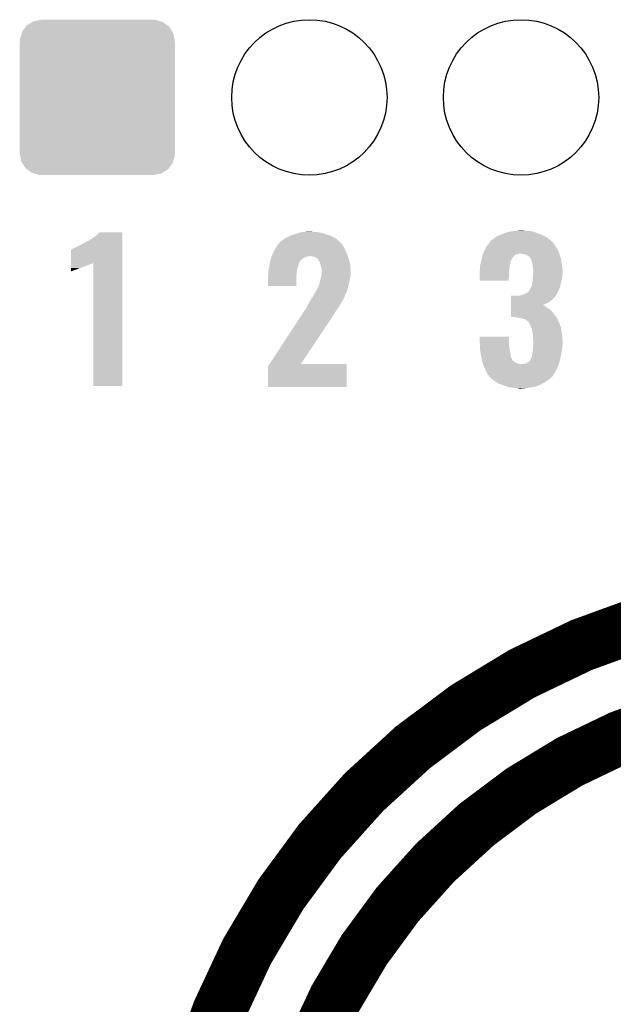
# Model space of a CAD drawing. Extents: x -0.05 to 0.95, y -0.15 to 2.1.
# Tile 14 of 38: x 0.22 to 0.39, y 0.66 to 0.94. Entities that reach past the tile are written whole.
import ezdxf

# ---------------------------------------------------------------- set-up
doc = ezdxf.new("R2010")
doc.units = 0
doc.layers.get('0').update_dxf_attribs({"linetype": 'CONTINUOUS'})
doc.layers.add('PAC1811_CLICK_V100A_GTO', color=14, linetype='CONTINUOUS')
doc.layers.add('PAC1811_CLICK_V100A_GTS', color=12, linetype='CONTINUOUS')

# ---------------------------------------------------------------- blocks, each defined once
blk = doc.blocks.new('ROUND_23')
blk.add_circle((0, 0), 0.02165)
blk = doc.blocks.new('CUSTOM_56')
for points in [[(-0.0209969, 0.0182956), (-0.0199477, 0.0197035), (0.020918, 0.0182956), (0.0200311, 0.0197035)], [(-0.0199477, 0.0197035), (-0.0197043, 0.0200302), (0.0200311, 0.0197035), (0.0195924, 0.0200302)], [(-0.0197043, 0.0200302), (-0.0181702, 0.0209954), (0.0195924, 0.0200302), (0.0182958, 0.0209954)], [(-0.0181702, 0.0209954), (-0.0178732, 0.0211823), (0.0182958, 0.0209954), (0.0176239, 0.0211823)], [(-0.0178732, 0.0211823), (-0.0158629, 0.021575), (0.0176239, 0.0211823), (0.0162116, 0.021575)], [(-0.0158629, 0.021575), (-0.01575, 0.021597), (0.0162116, 0.021575), (0.01575, 0.021597)], [(-0.01575, 0.021597), (-0.01575, 0.02165), (0.01575, 0.021597), (0.01575, 0.02165)], [(-0.0215775, 0.0162116), (-0.0211147, 0.017873), (0.0215094, 0.0162116), (0.0211841, 0.017873)], [(-0.0211147, 0.017873), (-0.0209969, 0.0182956), (0.0211841, 0.017873), (0.020918, 0.0182956)], [(-0.02165, -0.01575), (-0.02165, 0.01575), (0.02165, -0.01575), (0.02165, 0.01575)], [(-0.0215998, 0.01575), (-0.0215775, 0.0162116), (0.0215998, 0.01575), (0.0215094, 0.0162116)], [(-0.0215094, -0.0162116), (-0.0215998, -0.01575), (0.0215775, -0.0162116), (0.0215998, -0.01575)], [(-0.0211841, -0.017873), (-0.0215094, -0.0162116), (0.0211146, -0.017873), (0.0215775, -0.0162116)], [(-0.0209179, -0.0182956), (-0.0211841, -0.017873), (0.0209969, -0.0182956), (0.0211146, -0.017873)], [(-0.0200311, -0.0197035), (-0.0209179, -0.0182956), (0.0199476, -0.0197035), (0.0209969, -0.0182956)], [(-0.0195923, -0.0200302), (-0.0200311, -0.0197035), (0.0197043, -0.0200302), (0.0199476, -0.0197035)], [(-0.0182958, -0.0209954), (-0.0195923, -0.0200302), (0.0181702, -0.0209954), (0.0197043, -0.0200302)], [(-0.0176238, -0.0211823), (-0.0182958, -0.0209954), (0.0178732, -0.0211823), (0.0181702, -0.0209954)], [(-0.0162116, -0.021575), (-0.0176238, -0.0211823), (0.0158628, -0.021575), (0.0178732, -0.0211823)], [(-0.01575, -0.021597), (-0.0162116, -0.021575), (0.01575, -0.021597), (0.0158628, -0.021575)], [(-0.01575, -0.02165), (-0.01575, -0.021597), (0.01575, -0.02165), (0.01575, -0.021597)]]:
    blk.add_solid(points)

msp = doc.modelspace()

# ---------------------------------------------------------------- linework, layer by layer
at = {"layer": 'PAC1811_CLICK_V100A_GTO', "const_width": 0.015}
for points in [[(0.639, 0.589, 536.8664551), (0.6390052, 0.5876)], [(0.6111, 0.5888, 533.3427124), (0.6111045, 0.5876)]]:
    msp.add_lwpolyline(points, format="xyb", dxfattribs=at)
at = {"layer": 'PAC1811_CLICK_V100A_GTO'}
for points in [[(0.2429, 0.8749), (0.2434999, 0.8753999), (0.2502999, 0.8749), (0.2502999, 0.8753999)], [(0.2434999, 0.8753999), (0.2438993, 0.8757991), (0.2502999, 0.8753999), (0.2503, 0.8757991)], [(0.2438993, 0.8757991), (0.2439002, 0.8758), (0.2503, 0.8757991), (0.2439002, 0.8758)], [(0.2971001, 0.8749), (0.2983002, 0.8753), (0.30812, 0.8749), (0.307, 0.8753)], [(0.2983002, 0.8753), (0.2986, 0.8753999), (0.307, 0.8753), (0.3066753, 0.8753999)], [(0.2986, 0.8753999), (0.2996802, 0.8757), (0.3066753, 0.8753999), (0.3057001, 0.8757)], [(0.2996802, 0.8757), (0.3004002, 0.8759), (0.3057001, 0.8757), (0.3044001, 0.8759)], [(0.3004002, 0.8759), (0.3025, 0.876), (0.3034001, 0.8759), (0.3030001, 0.876)], [(0.355, 0.8749), (0.35552, 0.8751), (0.3676715, 0.8749), (0.3673001, 0.8751)], [(0.35552, 0.8751), (0.3563, 0.8754), (0.3673001, 0.8751), (0.3664601, 0.8754)], [(0.3563, 0.8754), (0.3577001, 0.8759), (0.3664601, 0.8754), (0.3650599, 0.8759)], [(0.3577001, 0.8759), (0.3588994, 0.8760999), (0.3650599, 0.8759), (0.3645001, 0.8760999)], [(0.3588994, 0.8760999), (0.3594999, 0.8762), (0.3645001, 0.8760999), (0.3633, 0.8762)], [(0.3594999, 0.8762), (0.36045, 0.8763), (0.3633, 0.8762), (0.3623001, 0.8763)], [(0.36045, 0.8763), (0.3614001, 0.8764), (0.3623001, 0.8763), (0.3619001, 0.8764)], [(0.2372, 0.8716), (0.2394, 0.8727), (0.2502998, 0.8716), (0.2502999, 0.8727)], [(0.2394, 0.8727), (0.2403, 0.8732001), (0.2502999, 0.8727), (0.2502999, 0.8732001)], [(0.2403, 0.8732001), (0.2404002, 0.8733), (0.2502999, 0.8732001), (0.2502999, 0.8733)], [(0.2404002, 0.8733), (0.2407001, 0.8734), (0.2502999, 0.8733), (0.2502999, 0.8734)], [(0.2407001, 0.8734), (0.2417, 0.874), (0.2502999, 0.8734), (0.2502999, 0.874)], [(0.2417, 0.874), (0.2429, 0.8749), (0.2502999, 0.874), (0.2502999, 0.8749)], [(0.2933143, 0.8718999), (0.2937001, 0.8725001), (0.3119, 0.8718999), (0.3114714, 0.8725001)], [(0.2937001, 0.8725001), (0.2937999, 0.8726), (0.3114714, 0.8725001), (0.3114, 0.8726)], [(0.2937999, 0.8726), (0.2939, 0.8727001), (0.3114, 0.8726), (0.3112999, 0.8727001)], [(0.2939, 0.8727001), (0.2942, 0.8731), (0.3112999, 0.8727001), (0.3109, 0.8731)], [(0.2942, 0.8731), (0.2942001, 0.8731001), (0.3109, 0.8731), (0.3108999, 0.8731001)], [(0.2942001, 0.8731001), (0.2949, 0.8736), (0.3108999, 0.8731001), (0.31035, 0.8736)], [(0.2949, 0.8736), (0.2956142, 0.8740999), (0.31035, 0.8736), (0.3098, 0.8740999)], [(0.2956142, 0.8740999), (0.2959001, 0.8743), (0.3098, 0.8740999), (0.3093999, 0.8743)], [(0.2959001, 0.8743), (0.2969001, 0.8748), (0.3093999, 0.8743), (0.3084, 0.8748)], [(0.2969001, 0.8748), (0.2971001, 0.8749), (0.3084, 0.8748), (0.30812, 0.8749)], [(0.3519, 0.8721), (0.3525665, 0.8728998), (0.3709, 0.8721), (0.3704001, 0.8728998)], [(0.3525665, 0.8728998), (0.3528166, 0.8732), (0.3704001, 0.8728998), (0.3700002, 0.8732)], [(0.3528166, 0.8732), (0.3529001, 0.8733002), (0.3700002, 0.8732), (0.36995, 0.8733002)], [(0.3529001, 0.8733002), (0.3529499, 0.8733998), (0.36995, 0.8733002), (0.3699001, 0.8733998)], [(0.3529499, 0.8733998), (0.3530002, 0.8735001), (0.3699001, 0.8733998), (0.3697698, 0.8735001)], [(0.3530002, 0.8735001), (0.3535, 0.8738), (0.3697698, 0.8735001), (0.3693799, 0.8738)], [(0.3535, 0.8738), (0.3541, 0.8743), (0.3693799, 0.8738), (0.36873, 0.8743)], [(0.3541, 0.8743), (0.35425, 0.8744), (0.36873, 0.8743), (0.3686, 0.8744)], [(0.35425, 0.8744), (0.355, 0.8749), (0.3686, 0.8744), (0.3676715, 0.8749)], [(0.2360003, 0.8672994), (0.2360009, 0.871), (0.2502998, 0.8672994), (0.2502998, 0.871)], [(0.2360009, 0.871), (0.2361002, 0.8710002), (0.2502998, 0.871), (0.2502998, 0.8710002)], [(0.2361002, 0.8710002), (0.2363002, 0.8712001), (0.2502998, 0.8710002), (0.2502998, 0.8712001)], [(0.2363002, 0.8712001), (0.2367, 0.8714), (0.2502998, 0.8712001), (0.2502998, 0.8714)], [(0.2367, 0.8714), (0.2372, 0.8716), (0.2502998, 0.8714), (0.2502998, 0.8716)], [(0.292, 0.8695), (0.29215, 0.8698), (0.3130072, 0.8695), (0.3129, 0.8698)], [(0.29215, 0.8698), (0.2927, 0.8709), (0.3129, 0.8698), (0.3124, 0.8709)], [(0.2927, 0.8709), (0.2928001, 0.8711), (0.3124, 0.8709), (0.3123, 0.8711)], [(0.2928001, 0.8711), (0.2933143, 0.8718999), (0.3123, 0.8711), (0.3119, 0.8718999)], [(0.3506001, 0.8692), (0.3507428, 0.8695998), (0.3594999, 0.8692), (0.3598998, 0.8695998)], [(0.3507428, 0.8695998), (0.3507786, 0.8697), (0.3598998, 0.8695998), (0.3603999, 0.8697)], [(0.3507786, 0.8697), (0.3508499, 0.8698999), (0.3603999, 0.8697), (0.3609999, 0.8698999)], [(0.3508499, 0.8698999), (0.35085, 0.8699), (0.3609999, 0.8698999), (0.3613999, 0.8699)], [(0.35085, 0.8699), (0.3509213, 0.8700999), (0.3720667, 0.8699), (0.372, 0.8700999)], [(0.3509213, 0.8700999), (0.3511, 0.8706001), (0.372, 0.8700999), (0.3717727, 0.8706001)], [(0.3511, 0.8706001), (0.3514199, 0.8712), (0.3717727, 0.8706001), (0.3715, 0.8712)], [(0.3514199, 0.8712), (0.3519, 0.8720999), (0.3715, 0.8712), (0.3709001, 0.8720999)], [(0.3519, 0.8720999), (0.3519, 0.8721), (0.3709001, 0.8720999), (0.3709, 0.8721)], [(0.3625999, 0.8697), (0.3613999, 0.8699), (0.3721334, 0.8697), (0.3720667, 0.8699)], [(0.363, 0.8695), (0.3625999, 0.8697), (0.3722, 0.8695), (0.3721334, 0.8697)], [(0.2360002, 0.8671), (0.2360003, 0.8672994), (0.2417999, 0.8671), (0.2421988, 0.8672994)], [(0.2360002, 0.867), (0.2360002, 0.8671), (0.2415, 0.867), (0.2417999, 0.8671)], [(0.2360002, 0.8668), (0.2360002, 0.867), (0.2410999, 0.8668), (0.2415, 0.867)], [(0.2360002, 0.8666), (0.2360002, 0.8668), (0.2405, 0.8666), (0.2410999, 0.8668)], [(0.2422, 0.8330009), (0.2421988, 0.8672994), (0.2502991, 0.8330009), (0.2502998, 0.8672994)], [(0.2912, 0.8663999), (0.2912799, 0.8667998), (0.2992398, 0.8663999), (0.2993999, 0.8667998)], [(0.2912799, 0.8667998), (0.2913399, 0.8670998), (0.2993999, 0.8667998), (0.2994, 0.8670998)], [(0.2913399, 0.8670998), (0.2915, 0.8679001), (0.2994, 0.8670998), (0.2999334, 0.8679001)], [(0.2915, 0.8679001), (0.2915312, 0.868), (0.2999334, 0.8679001), (0.3, 0.868)], [(0.2915312, 0.868), (0.2916561, 0.8683999), (0.3, 0.868), (0.3003999, 0.8683999)], [(0.2916561, 0.8683999), (0.2917812, 0.8687999), (0.3003999, 0.8683999), (0.3009998, 0.8687999)], [(0.2917812, 0.8687999), (0.2918124, 0.8689), (0.3009998, 0.8687999), (0.3014999, 0.8689)], [(0.2918124, 0.8689), (0.291875, 0.8690999), (0.3014999, 0.8689), (0.3018999, 0.8690999)], [(0.291875, 0.8690999), (0.2919062, 0.8692), (0.3018999, 0.8690999), (0.3023999, 0.8692)], [(0.2919062, 0.8692), (0.292, 0.8695), (0.3131143, 0.8692), (0.3130072, 0.8695)], [(0.3036999, 0.869), (0.3026999, 0.8692), (0.3131857, 0.869), (0.3131143, 0.8692)], [(0.3043998, 0.8687001), (0.3036999, 0.869), (0.3132928, 0.8687001), (0.3131857, 0.869)], [(0.3047001, 0.8683999), (0.3043998, 0.8687001), (0.3134, 0.8683999), (0.3132928, 0.8687001)], [(0.3048998, 0.8682002), (0.3047001, 0.8683999), (0.313447, 0.8682002), (0.3134, 0.8683999)], [(0.3049, 0.8681002), (0.3048998, 0.8682002), (0.3134706, 0.8681002), (0.313447, 0.8682002)], [(0.3051999, 0.8677001), (0.3049, 0.8681002), (0.3135647, 0.8677001), (0.3134706, 0.8681002)], [(0.3054, 0.8672001), (0.3051999, 0.8677001), (0.3136824, 0.8672001), (0.3135647, 0.8677001)], [(0.3055364, 0.8667), (0.3054, 0.8672001), (0.3138, 0.8667), (0.3136824, 0.8672001)], [(0.350025, 0.8667), (0.350175, 0.8672999), (0.3583, 0.8667), (0.3584999, 0.8672999)], [(0.350175, 0.8672999), (0.3502999, 0.8677998), (0.3584999, 0.8672999), (0.3585, 0.8677998)], [(0.3502999, 0.8677998), (0.3503, 0.8678), (0.3585, 0.8677998), (0.3585001, 0.8678)], [(0.3503, 0.8678), (0.3503643, 0.8680999), (0.3585001, 0.8678), (0.3586999, 0.8680999)], [(0.3503643, 0.8680999), (0.3504071, 0.8682998), (0.3586999, 0.8680999), (0.3587999, 0.8682998)], [(0.3504071, 0.8682998), (0.3504285, 0.8683998), (0.3587999, 0.8682998), (0.3588, 0.8683998)], [(0.3504285, 0.8683998), (0.3505357, 0.8688998), (0.3588, 0.8683998), (0.3590999, 0.8688998)], [(0.3505357, 0.8688998), (0.3506001, 0.8692), (0.3590999, 0.8688998), (0.3594999, 0.8692)], [(0.3634999, 0.8692001), (0.363, 0.8695), (0.3723, 0.8692001), (0.3722, 0.8695)], [(0.3638999, 0.8688), (0.3634999, 0.8692001), (0.3724334, 0.8688), (0.3723, 0.8692001)], [(0.364, 0.8686), (0.3638999, 0.8688), (0.3725, 0.8686), (0.3724334, 0.8688)], [(0.3643, 0.868), (0.364, 0.8686), (0.3726059, 0.868), (0.3725, 0.8686)], [(0.3644999, 0.8674001), (0.3643, 0.868), (0.3727118, 0.8674001), (0.3726059, 0.868)], [(0.3645769, 0.8669001), (0.3644999, 0.8674001), (0.3728, 0.8669001), (0.3727118, 0.8674001)], [(0.3647, 0.8661), (0.3645769, 0.8669001), (0.3728801, 0.8661), (0.3728, 0.8669001)], [(0.236, 0.8652), (0.2360001, 0.8655), (0.2367, 0.8652), (0.2375999, 0.8655)], [(0.236, 0.865), (0.236, 0.8652), (0.2362, 0.865), (0.2367, 0.8652)], [(0.236, 0.8649014), (0.236, 0.865), (0.236, 0.8649014), (0.2362, 0.865)], [(0.2360001, 0.8659), (0.2360002, 0.8663), (0.2386998, 0.8659), (0.2397, 0.8663)], [(0.2360001, 0.8658999), (0.2360001, 0.8659), (0.2383998, 0.8658999), (0.2386998, 0.8659)], [(0.2360001, 0.8655), (0.2360001, 0.8658999), (0.2375999, 0.8655), (0.2383998, 0.8658999)], [(0.2360002, 0.8663), (0.2360002, 0.8666), (0.2397, 0.8663), (0.2405, 0.8666)], [(0.291, 0.865), (0.2910857, 0.8655999), (0.298925, 0.865), (0.299, 0.8655999)], [(0.291, 0.8648), (0.291, 0.865), (0.2989, 0.8648), (0.298925, 0.865)], [(0.291, 0.8639001), (0.291, 0.8648), (0.2988, 0.8639001), (0.2989, 0.8648)], [(0.2910857, 0.8655999), (0.2911857, 0.8663), (0.299, 0.8655999), (0.2991999, 0.8663)], [(0.2911857, 0.8663), (0.2912, 0.8663999), (0.2991999, 0.8663), (0.2992398, 0.8663999)], [(0.3057, 0.8661), (0.3055364, 0.8667), (0.3138317, 0.8661), (0.3138, 0.8667)], [(0.3058, 0.8657001), (0.3057, 0.8661), (0.3138527, 0.8657001), (0.3138317, 0.8661)], [(0.3058, 0.8648001), (0.3058, 0.8657001), (0.3139, 0.8648001), (0.3138527, 0.8657001)], [(0.3058, 0.8640001), (0.3058, 0.8648001), (0.3139, 0.8640001), (0.3139, 0.8648001)], [(0.3499, 0.8651001), (0.3499199, 0.8652), (0.35809, 0.8651001), (0.3581, 0.8652)], [(0.3499, 0.8642001), (0.3499, 0.8651001), (0.358, 0.8642001), (0.35809, 0.8651001)], [(0.3499, 0.8623009), (0.3499, 0.8642001), (0.3579991, 0.8623009), (0.358, 0.8642001)], [(0.3499199, 0.8652), (0.35, 0.8656001), (0.3581, 0.8652), (0.3581444, 0.8656001)], [(0.35, 0.8666001), (0.350025, 0.8667), (0.3582833, 0.8666001), (0.3583, 0.8667)], [(0.35, 0.8661001), (0.35, 0.8666001), (0.3582, 0.8661001), (0.3582833, 0.8666001)], [(0.35, 0.8656001), (0.35, 0.8661001), (0.3581444, 0.8656001), (0.3582, 0.8661001)], [(0.3648, 0.8654), (0.3647, 0.8661), (0.3729501, 0.8654), (0.3728801, 0.8661)], [(0.364725, 0.8636), (0.3647833, 0.8643), (0.3729, 0.8636), (0.373, 0.8643)], [(0.3647833, 0.8643), (0.3648, 0.8644999), (0.373, 0.8643), (0.373, 0.8644999)], [(0.3648, 0.8649001), (0.3648, 0.8654), (0.373, 0.8649001), (0.3729501, 0.8654)], [(0.3648, 0.8644999), (0.3648, 0.8649001), (0.373, 0.8644999), (0.373, 0.8649001)], [(0.2909, 0.8635001), (0.2909999, 0.8638999), (0.2987998, 0.8635001), (0.2988, 0.8638999)], [(0.2909, 0.8609009), (0.2909, 0.8635001), (0.2987991, 0.8609009), (0.2987998, 0.8635001)], [(0.2909999, 0.8638999), (0.291, 0.8639001), (0.2988, 0.8638999), (0.2988, 0.8639001)], [(0.3051, 0.8612001), (0.3053, 0.8618), (0.3133353, 0.8612001), (0.3134765, 0.8618)], [(0.3053, 0.8618), (0.3053166, 0.8619), (0.3134765, 0.8618), (0.3135, 0.8619)], [(0.3053166, 0.8619), (0.3054, 0.8624), (0.3135, 0.8619), (0.3136428, 0.8624)], [(0.3054, 0.8624), (0.3054499, 0.8625999), (0.3136428, 0.8624), (0.3137, 0.8625999)], [(0.3054499, 0.8625999), (0.305625, 0.8633), (0.3137, 0.8625999), (0.3138, 0.8633)], [(0.305625, 0.8633), (0.305775, 0.8638999), (0.3138, 0.8633), (0.3139, 0.8638999)], [(0.305775, 0.8638999), (0.3058, 0.8640001), (0.3139, 0.8638999), (0.3139, 0.8640001)], [(0.3579991, 0.8623), (0.3499, 0.8623009), (0.3579991, 0.8623), (0.3579991, 0.8623009)], [(0.3643001, 0.8607), (0.3645, 0.8614001), (0.3722999, 0.8607), (0.3724399, 0.8614001)], [(0.3645, 0.8614001), (0.3645333, 0.8617001), (0.3724399, 0.8614001), (0.3725, 0.8617001)], [(0.3645333, 0.8617001), (0.3646, 0.8623), (0.3725, 0.8617001), (0.37268, 0.8623)], [(0.3646, 0.8623), (0.3646399, 0.8626999), (0.37268, 0.8623), (0.3728, 0.8626999)], [(0.3646399, 0.8626999), (0.3647, 0.8633), (0.3728, 0.8626999), (0.3728666, 0.8633)], [(0.3647, 0.8633), (0.364725, 0.8636), (0.3728666, 0.8633), (0.3729, 0.8636)], [(0.2987991, 0.8609), (0.2909, 0.8609009), (0.2987991, 0.8609), (0.2987991, 0.8609009)], [(0.3033999, 0.858), (0.3039, 0.8589), (0.3122538, 0.858), (0.3125999, 0.8589)], [(0.3039, 0.8589001), (0.3042124, 0.8593999), (0.3126, 0.8589001), (0.3129, 0.8593999)], [(0.3039, 0.8589), (0.3039, 0.8589001), (0.3125999, 0.8589), (0.3126, 0.8589001)], [(0.3042124, 0.8593999), (0.3044, 0.8597), (0.3129, 0.8593999), (0.31296, 0.8597)], [(0.3044, 0.8597), (0.3045143, 0.8598999), (0.31296, 0.8597), (0.313, 0.8598999)], [(0.3045143, 0.8598999), (0.3046285, 0.8600998), (0.313, 0.8598999), (0.3130999, 0.8600998)], [(0.3046285, 0.8600998), (0.3046857, 0.8601999), (0.3130999, 0.8600998), (0.3131, 0.8601999)], [(0.3046857, 0.8601999), (0.3048001, 0.8604), (0.3131, 0.8601999), (0.313147, 0.8604)], [(0.3048001, 0.8604), (0.3049, 0.8605002), (0.313147, 0.8604), (0.3131706, 0.8605002)], [(0.3049, 0.8605002), (0.3049001, 0.8608002), (0.3131706, 0.8605002), (0.3132412, 0.8608002)], [(0.3049001, 0.8608002), (0.3051, 0.8612001), (0.3132412, 0.8608002), (0.3133353, 0.8612001)], [(0.3615001, 0.8583001), (0.3623994, 0.8585998), (0.3711499, 0.8583001), (0.3712999, 0.8585998)], [(0.3623994, 0.8585998), (0.3626998, 0.8587), (0.3712999, 0.8585998), (0.3713999, 0.8587)], [(0.3626998, 0.8587), (0.3627002, 0.8587001), (0.3713999, 0.8587), (0.3713999, 0.8587001)], [(0.3627002, 0.8587001), (0.3633001, 0.8591001), (0.3713999, 0.8587001), (0.3715999, 0.8591001)], [(0.3633001, 0.8591001), (0.3637, 0.8596), (0.3715999, 0.8591001), (0.3718499, 0.8596)], [(0.3637, 0.8596), (0.3637999, 0.8597), (0.3718499, 0.8596), (0.3719, 0.8597)], [(0.3637999, 0.8597), (0.3639001, 0.8598002), (0.3719, 0.8597), (0.3719401, 0.8598002)], [(0.3639001, 0.8598002), (0.364, 0.8602001), (0.3719401, 0.8598002), (0.3721, 0.8602001)], [(0.364, 0.8602001), (0.3643, 0.8606999), (0.3721, 0.8602001), (0.3722999, 0.8606999)], [(0.3643, 0.8606999), (0.3643001, 0.8607), (0.3722999, 0.8606999), (0.3722999, 0.8607)], [(0.3019002, 0.8556002), (0.3021998, 0.8558999), (0.3109002, 0.8556002), (0.3111998, 0.8558999)], [(0.3021998, 0.8558999), (0.3022001, 0.8559002), (0.3111998, 0.8558999), (0.3111999, 0.8559002)], [(0.3022001, 0.8559002), (0.3023499, 0.8561998), (0.3111999, 0.8559002), (0.3113, 0.8561998)], [(0.3023499, 0.8561998), (0.3024, 0.8563), (0.3113, 0.8561998), (0.3113999, 0.8563)], [(0.3024, 0.8563), (0.3025, 0.8564999), (0.3113999, 0.8563), (0.3115076, 0.8564999)], [(0.3025, 0.8564999), (0.3029, 0.8572), (0.3115076, 0.8564999), (0.3118846, 0.8572)], [(0.3029, 0.8572), (0.3031498, 0.8575999), (0.3118846, 0.8572), (0.3121, 0.8575999)], [(0.3031498, 0.8575999), (0.3033999, 0.858), (0.3121, 0.8575999), (0.3122538, 0.858)], [(0.3586005, 0.8559), (0.3586006, 0.8563), (0.3683, 0.8559), (0.3690999, 0.8563)], [(0.3586005, 0.8555991), (0.3586005, 0.8559), (0.3675018, 0.8555991), (0.3683, 0.8559)], [(0.3586006, 0.8568), (0.3586008, 0.8578), (0.3698, 0.8568), (0.3707999, 0.8578)], [(0.3586006, 0.8563), (0.3586006, 0.8568), (0.3690999, 0.8563), (0.3698, 0.8568)], [(0.3586008, 0.8578), (0.3586009, 0.8582), (0.3707999, 0.8578), (0.3710999, 0.8582)], [(0.3609001, 0.8582), (0.3615001, 0.8583001), (0.3710999, 0.8582), (0.3711499, 0.8583001)], [(0.3001226, 0.8526), (0.3007766, 0.8535999), (0.309, 0.8526), (0.3095999, 0.8535999)], [(0.3007766, 0.8535999), (0.3013, 0.8544), (0.3095999, 0.8535999), (0.3102, 0.8544)], [(0.3013, 0.8544), (0.3016598, 0.8549999), (0.3102, 0.8544), (0.3105999, 0.8549999)], [(0.3016598, 0.8549999), (0.3019, 0.8554002), (0.3105999, 0.8549999), (0.3108, 0.8554002)], [(0.3019, 0.8554002), (0.3019002, 0.8555998), (0.3108, 0.8554002), (0.3108999, 0.8555998)], [(0.3019002, 0.8555998), (0.3019002, 0.8556002), (0.3108999, 0.8555998), (0.3109002, 0.8556002)], [(0.3586, 0.8522009), (0.3586002, 0.8536), (0.3711994, 0.8522009), (0.3702, 0.8536)], [(0.3586002, 0.8541), (0.3586003, 0.8545), (0.3697, 0.8541), (0.3692, 0.8545)], [(0.3586002, 0.8536), (0.3586002, 0.8541), (0.3702, 0.8536), (0.3697, 0.8541)], [(0.3586003, 0.8547999), (0.3586004, 0.8551998), (0.3687001, 0.8547999), (0.3683001, 0.8551998)], [(0.3586003, 0.8545), (0.3586003, 0.8547999), (0.3692, 0.8545), (0.3687001, 0.8547999)], [(0.3586004, 0.8553), (0.3586005, 0.8554999), (0.368, 0.8553), (0.3677001, 0.8554999)], [(0.3586004, 0.8551998), (0.3586004, 0.8553), (0.3683001, 0.8551998), (0.368, 0.8553)], [(0.3586005, 0.8554999), (0.3586005, 0.8555991), (0.3677001, 0.8554999), (0.3675018, 0.8555991)], [(0.2912924, 0.8391), (0.2994031, 0.8515), (0.3000017, 0.8391), (0.3083, 0.8515)], [(0.2994031, 0.8515), (0.3001226, 0.8526), (0.3083, 0.8515), (0.309, 0.8526)], [(0.3598998, 0.8522), (0.3586, 0.8522009), (0.3712, 0.8522), (0.3711994, 0.8522009)], [(0.3599998, 0.8521002), (0.3598998, 0.8522), (0.3712624, 0.8521002), (0.3712, 0.8522)], [(0.3600999, 0.8521), (0.3599998, 0.8521002), (0.3712625, 0.8521), (0.3712624, 0.8521002)], [(0.3609999, 0.852), (0.3600999, 0.8521), (0.371325, 0.852), (0.3712625, 0.8521)], [(0.3618, 0.8518), (0.3609999, 0.852), (0.37145, 0.8518), (0.371325, 0.852)], [(0.3624999, 0.8516001), (0.3618, 0.8518), (0.371575, 0.8516001), (0.37145, 0.8518)], [(0.3627501, 0.8514), (0.3624999, 0.8516001), (0.3717, 0.8514), (0.371575, 0.8516001)], [(0.363, 0.8512), (0.3627501, 0.8514), (0.37178, 0.8512), (0.3717, 0.8514)], [(0.3633999, 0.8509), (0.363, 0.8512), (0.3719, 0.8509), (0.37178, 0.8512)], [(0.3635999, 0.8507), (0.3633999, 0.8509), (0.37198, 0.8507), (0.3719, 0.8509)], [(0.3636999, 0.8505002), (0.3635999, 0.8507), (0.37206, 0.8505002), (0.37198, 0.8507)], [(0.3637999, 0.8504), (0.3636999, 0.8505002), (0.3721, 0.8504), (0.37206, 0.8505002)], [(0.3641, 0.8497), (0.3637999, 0.8504), (0.37238, 0.8497), (0.3721, 0.8504)], [(0.3642125, 0.8493999), (0.3641, 0.8497), (0.3725, 0.8493999), (0.37238, 0.8497)], [(0.3643999, 0.8489001), (0.3642125, 0.8493999), (0.3725834, 0.8489001), (0.3725, 0.8493999)], [(0.3645235, 0.8482), (0.3643999, 0.8489001), (0.3727, 0.8482), (0.3725834, 0.8489001)], [(0.3647, 0.8472001), (0.3645235, 0.8482), (0.3728539, 0.8472001), (0.3727, 0.8482)], [(0.3499, 0.8452), (0.3499008, 0.8466991), (0.358, 0.8452), (0.358, 0.8466991)], [(0.3499228, 0.8446999), (0.3499, 0.8452), (0.358, 0.8446999), (0.358, 0.8452)], [(0.3499008, 0.8466991), (0.3499009, 0.8467), (0.358, 0.8466991), (0.3499009, 0.8467)], [(0.3647, 0.8469001), (0.3647, 0.8472001), (0.3729, 0.8469001), (0.3728539, 0.8472001)], [(0.3647, 0.8464001), (0.3647, 0.8469001), (0.3729334, 0.8464001), (0.3729, 0.8469001)], [(0.3648, 0.8458001), (0.3647, 0.8464001), (0.3729734, 0.8458001), (0.3729334, 0.8464001)], [(0.3648, 0.8454001), (0.3648, 0.8458001), (0.373, 0.8454001), (0.3729734, 0.8458001)], [(0.3648, 0.8443999), (0.3648, 0.8454001), (0.373, 0.8443999), (0.373, 0.8454001)], [(0.3499501, 0.8441), (0.3499228, 0.8446999), (0.3581, 0.8441), (0.358, 0.8446999)], [(0.3499819, 0.8434), (0.3499501, 0.8441), (0.3582, 0.8434), (0.3581, 0.8441)], [(0.35, 0.8430001), (0.3499819, 0.8434), (0.358275, 0.8430001), (0.3582, 0.8434)], [(0.3501895, 0.8418), (0.35, 0.8430001), (0.3585, 0.8418), (0.358275, 0.8430001)], [(0.3645333, 0.8419), (0.3646, 0.8422999), (0.3726, 0.8419), (0.3726615, 0.8422999)], [(0.3646, 0.8422999), (0.3647, 0.8432), (0.3726615, 0.8422999), (0.3728, 0.8432)], [(0.3647, 0.8432), (0.3647777, 0.8439), (0.3728, 0.8432), (0.3729, 0.8439)], [(0.3647777, 0.8439), (0.3648, 0.8441001), (0.3729, 0.8439), (0.37294, 0.8441001)], [(0.3648, 0.8441001), (0.3648, 0.8443999), (0.37294, 0.8441001), (0.373, 0.8443999)], [(0.3503, 0.8411), (0.3501895, 0.8418), (0.3586001, 0.8411), (0.3585, 0.8418)], [(0.3503001, 0.8410999), (0.3503, 0.8411), (0.3586001, 0.8410999), (0.3586001, 0.8411)], [(0.3504413, 0.8404998), (0.3503001, 0.8410999), (0.3589, 0.8404998), (0.3586001, 0.8410999)], [(0.3504648, 0.8403998), (0.3504413, 0.8404998), (0.3589001, 0.8403998), (0.3589, 0.8404998)], [(0.3505118, 0.8401999), (0.3504648, 0.8403998), (0.3590002, 0.8401999), (0.3589001, 0.8403998)], [(0.3505354, 0.8400999), (0.3505118, 0.8401999), (0.3592, 0.8400999), (0.3590002, 0.8401999)], [(0.3506059, 0.8398), (0.3505354, 0.8400999), (0.3595001, 0.8398), (0.3592, 0.8400999)], [(0.3506765, 0.8395), (0.3506059, 0.8398), (0.3599001, 0.8395), (0.3595001, 0.8398)], [(0.3507, 0.8394001), (0.3506765, 0.8395), (0.3600999, 0.8394001), (0.3599001, 0.8395)], [(0.3507385, 0.8393), (0.3507, 0.8394001), (0.3603001, 0.8393), (0.3600999, 0.8394001)], [(0.3626002, 0.8392001), (0.3629999, 0.8394), (0.3719562, 0.8392001), (0.3720187, 0.8394)], [(0.3629999, 0.8394), (0.3635, 0.8397), (0.3720187, 0.8394), (0.3721124, 0.8397)], [(0.3635, 0.8397), (0.3639001, 0.8400002), (0.3721124, 0.8397), (0.3722063, 0.8400002)], [(0.3639001, 0.8400002), (0.3640199, 0.8402999), (0.3722063, 0.8400002), (0.3723, 0.8402999)], [(0.3640199, 0.8402999), (0.3641, 0.8405002), (0.3723, 0.8402999), (0.3723375, 0.8405002)], [(0.3641, 0.8405002), (0.3641002, 0.8406002), (0.3723375, 0.8405002), (0.3723563, 0.8406002)], [(0.3641002, 0.8406002), (0.3642, 0.8407002), (0.3723563, 0.8406002), (0.372375, 0.8407002)], [(0.3642, 0.8407002), (0.3644, 0.8412001), (0.372375, 0.8407002), (0.3724687, 0.8412001)], [(0.3644, 0.8412001), (0.3645, 0.8417), (0.3724687, 0.8412001), (0.3725624, 0.8417)], [(0.3645, 0.8417), (0.3645333, 0.8419), (0.3725624, 0.8417), (0.3726, 0.8419)], [(0.2909, 0.8327009), (0.2909002, 0.8385002), (0.3127991, 0.8327009), (0.3127998, 0.8385002)], [(0.2909002, 0.8385002), (0.2912919, 0.8390991), (0.3127998, 0.8385002), (0.3128, 0.8390991)], [(0.2912919, 0.8390991), (0.2912924, 0.8391), (0.3128, 0.8390991), (0.3000017, 0.8391)], [(0.3508154, 0.8391), (0.3507385, 0.8393), (0.3615001, 0.8391), (0.3603001, 0.8393)], [(0.3509693, 0.8387), (0.3508154, 0.8391), (0.3718, 0.8387), (0.371925, 0.8391)], [(0.3512, 0.8381), (0.3509693, 0.8387), (0.37152, 0.8381), (0.3718, 0.8387)], [(0.35165, 0.8372), (0.3512, 0.8381), (0.3711, 0.8372), (0.37152, 0.8381)], [(0.3517, 0.8371), (0.35165, 0.8372), (0.3710399, 0.8371), (0.3711, 0.8372)], [(0.3520999, 0.8362002), (0.3517, 0.8371), (0.3704999, 0.8362002), (0.3710399, 0.8371)], [(0.3615001, 0.8391), (0.3619001, 0.8391001), (0.371925, 0.8391), (0.371925, 0.8391001)], [(0.3619001, 0.8391001), (0.3622002, 0.8392), (0.371925, 0.8391001), (0.3719562, 0.8392)], [(0.3622002, 0.8392), (0.3626002, 0.8392001), (0.3719562, 0.8392), (0.3719562, 0.8392001)], [(0.3524998, 0.8358002), (0.3520999, 0.8362002), (0.3702599, 0.8358002), (0.3704999, 0.8362002)], [(0.3525, 0.8357002), (0.3524998, 0.8358002), (0.3701999, 0.8357002), (0.3702599, 0.8358002)], [(0.3525004, 0.8356999), (0.3525, 0.8357002), (0.3701998, 0.8356999), (0.3701999, 0.8357002)], [(0.3526095, 0.8355998), (0.3525004, 0.8356999), (0.37, 0.8355998), (0.3701998, 0.8356999)], [(0.3530457, 0.8351999), (0.3526095, 0.8355998), (0.3696999, 0.8351999), (0.37, 0.8355998)], [(0.3535909, 0.8347), (0.3530457, 0.8351999), (0.369, 0.8347), (0.3696999, 0.8351999)], [(0.3536999, 0.8346001), (0.3535909, 0.8347), (0.3688501, 0.8346001), (0.369, 0.8347)], [(0.3544779, 0.8341), (0.3536999, 0.8346001), (0.3681001, 0.8341), (0.3688501, 0.8346001)], [(0.3550999, 0.8337001), (0.3544779, 0.8341), (0.3674145, 0.8337001), (0.3681001, 0.8341)], [(0.2502991, 0.833), (0.2422, 0.8330009), (0.2502991, 0.833), (0.2502991, 0.8330009)], [(0.3127991, 0.8327), (0.2909, 0.8327009), (0.3127991, 0.8327), (0.3127991, 0.8327009)], [(0.3559401, 0.8334), (0.3550999, 0.8337001), (0.3669001, 0.8334), (0.3674145, 0.8337001)], [(0.3565, 0.8332), (0.3559401, 0.8334), (0.3664, 0.8332), (0.3669001, 0.8334)], [(0.3577002, 0.8328), (0.3565, 0.8332), (0.3653999, 0.8328), (0.3664, 0.8332)], [(0.3579999, 0.8327001), (0.3577002, 0.8328), (0.3647671, 0.8327001), (0.3653999, 0.8328)], [(0.3594, 0.8325), (0.3579999, 0.8327001), (0.3635001, 0.8325), (0.3647671, 0.8327001)], [(0.3599999, 0.8324), (0.3594, 0.8325), (0.3625001, 0.8324), (0.3635001, 0.8325)], [(0.3608999, 0.8323), (0.3604999, 0.8324), (0.3615001, 0.8323), (0.3625001, 0.8324)]]:
    msp.add_solid(points, dxfattribs=at)

# ---------------------------------------------------------------- block references
at = {"layer": 'PAC1811_CLICK_V100A_GTS'}
for name, p in [('CUSTOM_56', (0.2433, 0.9134)), ('ROUND_23', (0.3024, 0.9134)), ('ROUND_23', (0.3614, 0.9134))]:
    msp.add_blockref(name, p, dxfattribs=at)

doc.saveas('drawing.dxf')
